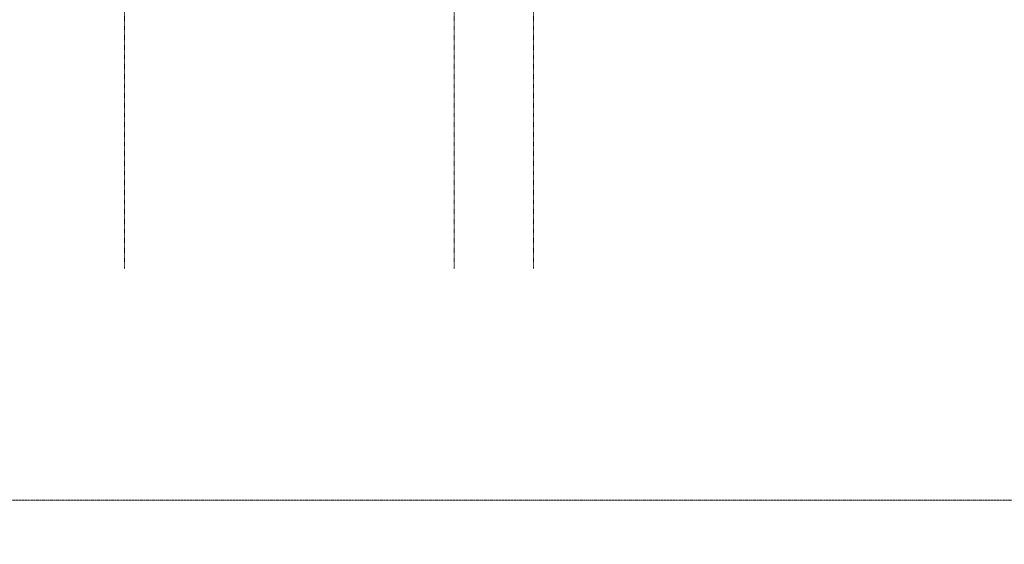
# Model space of a CAD drawing. Header units: millimetres. Extents: x -409347 to -76892, y 286088 to 1850972.
# Tile 190 of 256: x -262875 to -196450, y 789392 to 824776. Entities that reach past the tile are written whole.
import ezdxf

# ---------------------------------------------------------------- set-up
doc = ezdxf.new("R2010")
doc.units = ezdxf.units.MM
doc.linetypes.add('DGN Style 2', pattern=[3.08948, 1.853688, -1.235792])
doc.linetypes.add('DGN Style 4', pattern=[4.946257, 2.471584, -1.235792, 0.003089, -1.235792])
doc.layers.add('A_P_ACHS_HAR_X_X', color=70, linetype='DGN Style 4', lineweight=0, transparency=0.7)
doc.layers.add('A_P_WAND_BET_A_X', color=25, linetype='Continuous', lineweight=0)
doc.layers.add('A_P_WAND_BET_V_X', color=131, linetype='DGN Style 2', lineweight=0)

# ---------------------------------------------------------------- blocks, each defined once
blk = doc.blocks.new('*U293')
at = {"layer": 'A_P_ACHS_HAR_X_X', "ltscale": 0.000466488, "transparency": 33554477}
for p, q in [((-13.912, 45), (-13.912, -45)), ((8.338, 45), (8.338, -45)), ((13.689, 45), (13.689, -45)), ((23.436, 35.272), (-23.436, 35.272)), ((23.436, 29.122), (-23.436, 29.122)), ((23.436, 20.549), (-23.436, 20.549)), ((23.436, 13.672), (-23.436, 13.672)), ((23.436, 2.18), (-22.936, 2.18)), ((23.436, -5.821), (-22.936, -5.821)), ((23.436, -13.821), (-22.936, -13.821)), ((23.436, -21.773), (-22.936, -21.773))]:
    blk.add_line(p, q, dxfattribs=at)

msp = doc.modelspace()

# ---------------------------------------------------------------- linework, layer by layer
at = {"layer": 'A_P_WAND_BET_A_X', "ltscale": 0.01}
msp.add_3dface([(-409347, 1850972), (-87526, 1850972), (-87526, 286088), (-409347, 286088)], dxfattribs=at)
at = {"layer": 'A_P_WAND_BET_V_X'}
msp.add_3dface([(-393822, 927367), (-393815, 792358), (-111021, 792373), (-111028, 927382)], dxfattribs=at)

# ---------------------------------------------------------------- block references
at = {"layer": 'A_P_ACHS_HAR_X_X', "ltscale": 0.000466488, "transparency": 33554477, "xscale": 1000, "yscale": 1000, "zscale": 1000}
msp.add_blockref('*U293', (-241901, 852998), dxfattribs=at)

doc.saveas('drawing.dxf')
